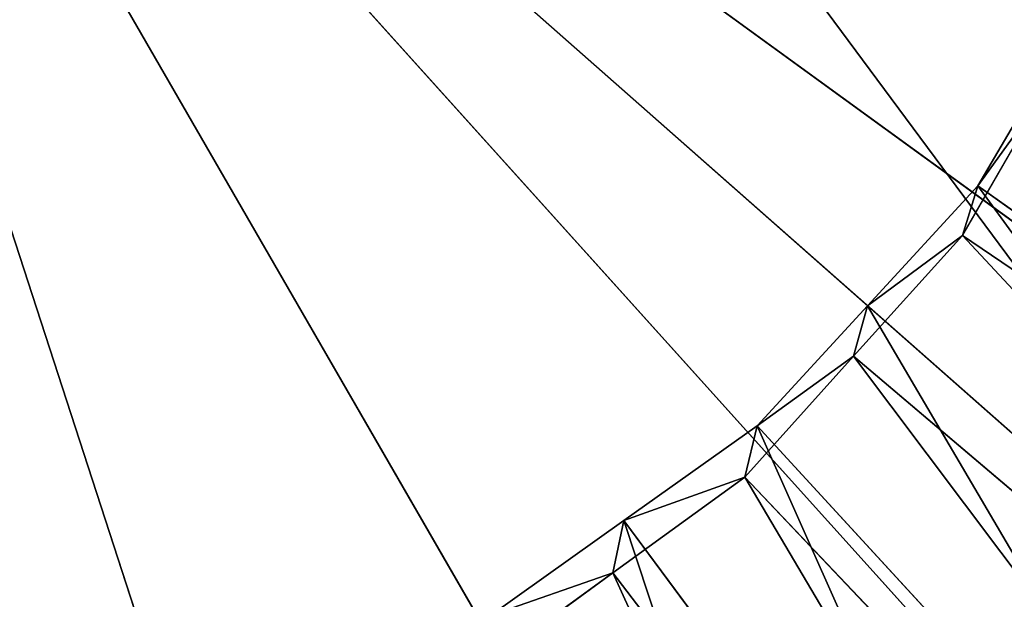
# Model space of a CAD drawing. Extents: x 0 to 22.9, y 0 to 20.5.
# Tile 29 of 233: x 5.572 to 6.145, y 6.312 to 6.65. Entities that reach past the tile are written whole.
import ezdxf

# ---------------------------------------------------------------- set-up
doc = ezdxf.new("R2010")
doc.units = 0
doc.header["$MEASUREMENT"] = 0
doc.layers.get('0').update_dxf_attribs({"color": 13, "linetype": 'CONTINUOUS'})
for name, color, linetype in [('CAST_IRON_-_PLATES_4', 27, 'CONTINUOUS'), ('GALVANIZED_METAL', 252, 'CONTINUOUS'), ('STAINLESS_STEEL', 251, 'CONTINUOUS')]:
    doc.layers.add(name, color=color, linetype=linetype)

# ---------------------------------------------------------------- blocks, each defined once
blk = doc.blocks.new('NGM5458UC_TRADECAD_DXF')
at = {"layer": 'CAST_IRON_-_PLATES_4', "color": 0}
for p in [(6.5207, 6.2627, 3.2809), (6.3243, 6.0446, 3.2809), (6.5207, 6.2627, 3.2809), (6.0869, 5.8721, 3.2809), (6.3243, 6.0446, 3.2809), (5.8188, 5.7528, 3.2809), (6.0869, 5.8721, 3.2809), (5.8188, 5.7528, 3.2809)]:
    blk.add_line(p, (5.385, 7.0879, 3.2809), dxfattribs=at)
at = {"layer": 'STAINLESS_STEEL', "color": 0}
for p, q in [((6.3635, 6.2199, 3.1355), (4.412, 7.942, 3.1355)), ((6.3635, 6.2199, 3.1355), (4.412, 7.942, 3.1355)), ((6.1772, 6.6343, 2.5357), (6.1293, 6.553, 2.5357)), ((6.1772, 6.6343, 2.405), (6.1293, 6.553, 2.405)), ((6.1772, 6.6343, 2.5357), (6.1293, 6.553, 2.5357)), ((6.1772, 6.6343, 2.405), (6.1293, 6.553, 2.405)), ((6.1205, 6.5241, 2.3976), (6.1678, 6.6061, 2.3976)), ((6.1205, 6.5241, 2.3976), (6.1678, 6.6061, 2.3976)), ((6.1293, 6.553, 2.5357), (6.0652, 6.4832, 2.5357)), ((6.1293, 6.553, 2.405), (6.0652, 6.4832, 2.405)), ((6.1293, 6.553, 2.5357), (6.0652, 6.4832, 2.5357)), ((6.1293, 6.553, 2.405), (6.0652, 6.4832, 2.405)), ((6.1293, 6.553, 2.405), (6.1205, 6.5241, 2.3976)), ((6.1293, 6.553, 2.405), (6.1205, 6.5241, 2.3976)), ((6.4821, 6.3018, 2.5532), (6.1293, 6.553, 2.5357)), ((6.4821, 6.3018, 2.5532), (6.1293, 6.553, 2.5357)), ((6.1293, 6.553, 2.5357), (6.1293, 6.553, 2.405)), ((6.1293, 6.553, 2.5357), (6.1293, 6.553, 2.405)), ((6.0571, 6.4538, 2.3976), (6.1205, 6.5241, 2.3976)), ((6.0571, 6.4538, 2.3976), (6.1205, 6.5241, 2.3976)), ((6.1205, 6.5241, 2.3976), (6.7929, 6.0681, 2.3976)), ((6.1205, 6.5241, 2.3976), (6.7929, 6.0681, 2.3976)), ((6.0652, 6.4832, 2.5357), (6.001, 6.4134, 2.5357)), ((6.0652, 6.4832, 2.405), (6.001, 6.4134, 2.405)), ((6.0652, 6.4832, 2.5357), (6.001, 6.4134, 2.5357)), ((6.0652, 6.4832, 2.405), (6.001, 6.4134, 2.405)), ((6.0652, 6.4832, 2.405), (6.0571, 6.4538, 2.3976)), ((6.0652, 6.4832, 2.405), (6.0571, 6.4538, 2.3976)), ((6.3875, 6.1988, 2.5532), (6.0652, 6.4832, 2.5357)), ((6.3875, 6.1988, 2.5532), (6.0652, 6.4832, 2.5357)), ((6.0652, 6.4832, 2.5357), (6.0652, 6.4832, 2.405)), ((6.0652, 6.4832, 2.5357), (6.0652, 6.4832, 2.405)), ((5.9938, 6.3834, 2.3976), (6.0571, 6.4538, 2.3976)), ((5.9938, 6.3834, 2.3976), (6.0571, 6.4538, 2.3976)), ((6.0571, 6.4538, 2.3976), (6.6714, 5.933, 2.3976)), ((6.0571, 6.4538, 2.3976), (6.6714, 5.933, 2.3976)), ((6.001, 6.4134, 2.5357), (5.9235, 6.3582, 2.5357)), ((6.001, 6.4134, 2.405), (5.9235, 6.3582, 2.405)), ((6.001, 6.4134, 2.5357), (5.9235, 6.3582, 2.5357)), ((6.001, 6.4134, 2.405), (5.9235, 6.3582, 2.405)), ((6.001, 6.4134, 2.405), (5.9938, 6.3834, 2.3976)), ((6.001, 6.4134, 2.405), (5.9938, 6.3834, 2.3976)), ((6.2929, 6.0958, 2.5532), (6.001, 6.4134, 2.5357)), ((6.2929, 6.0958, 2.5532), (6.001, 6.4134, 2.5357)), ((6.001, 6.4134, 2.5357), (6.001, 6.4134, 2.405)), ((6.001, 6.4134, 2.5357), (6.001, 6.4134, 2.405)), ((5.9172, 6.3278, 2.3976), (5.9938, 6.3834, 2.3976)), ((5.9172, 6.3278, 2.3976), (5.9938, 6.3834, 2.3976)), ((5.9938, 6.3834, 2.3976), (6.55, 5.7979, 2.3976)), ((5.9938, 6.3834, 2.3976), (6.55, 5.7979, 2.3976)), ((5.9235, 6.3582, 2.5357), (5.846, 6.303, 2.5357)), ((5.9235, 6.3582, 2.405), (5.846, 6.303, 2.405)), ((5.9235, 6.3582, 2.5357), (5.846, 6.303, 2.5357)), ((5.9235, 6.3582, 2.405), (5.846, 6.303, 2.405)), ((5.9235, 6.3582, 2.405), (5.9172, 6.3278, 2.3976)), ((5.9235, 6.3582, 2.405), (5.9172, 6.3278, 2.3976)), ((6.1785, 6.0144, 2.5532), (5.9235, 6.3582, 2.5357)), ((6.1785, 6.0144, 2.5532), (5.9235, 6.3582, 2.5357)), ((5.9235, 6.3582, 2.5357), (5.9235, 6.3582, 2.405)), ((5.9235, 6.3582, 2.5357), (5.9235, 6.3582, 2.405)), ((5.8406, 6.2721, 2.3976), (5.9172, 6.3278, 2.3976)), ((5.8406, 6.2721, 2.3976), (5.9172, 6.3278, 2.3976)), ((5.9172, 6.3278, 2.3976), (6.4031, 5.6911, 2.3976)), ((5.9172, 6.3278, 2.3976), (6.4031, 5.6911, 2.3976))]:
    blk.add_line(p, q, dxfattribs=at)
at = {"layer": 'CAST_IRON_-_PLATES_4', "color": 0}
mesh = blk.add_polyface(dxfattribs=at)
corners = [(6.7581, 6.796, 3.2809), (6.6674, 6.5169, 3.2809), (5.385, 7.0879, 3.2809)]
mesh.append_faces([[corners[k] for k in face] for face in [(0, 1, 2)]], dxfattribs={"color": 0})
mesh = blk.add_polyface(dxfattribs=at)
corners = [(6.6674, 6.5169, 3.2809), (6.5207, 6.2627, 3.2809), (5.385, 7.0879, 3.2809)]
mesh.append_faces([[corners[k] for k in face] for face in [(0, 1, 2)]], dxfattribs={"color": 0})
mesh = blk.add_polyface(dxfattribs=at)
corners = [(6.5207, 6.2627, 3.2809), (6.3243, 6.0446, 3.2809), (5.385, 7.0879, 3.2809)]
mesh.append_faces([[corners[k] for k in face] for face in [(0, 1, 2)]], dxfattribs={"color": 0})
mesh = blk.add_polyface(dxfattribs=at)
corners = [(6.3243, 6.0446, 3.2809), (6.0869, 5.8721, 3.2809), (5.385, 7.0879, 3.2809)]
mesh.append_faces([[corners[k] for k in face] for face in [(0, 1, 2)]], dxfattribs={"color": 0})
mesh = blk.add_polyface(dxfattribs=at)
corners = [(6.0869, 5.8721, 3.2809), (5.8188, 5.7528, 3.2809), (5.385, 7.0879, 3.2809)]
mesh.append_faces([[corners[k] for k in face] for face in [(0, 1, 2)]], dxfattribs={"color": 0})
mesh = blk.add_polyface(dxfattribs=at)
corners = [(5.8188, 5.7528, 3.2809), (5.5317, 5.6917, 3.2809), (5.385, 7.0879, 3.2809)]
mesh.append_faces([[corners[k] for k in face] for face in [(0, 1, 2)]], dxfattribs={"color": 0})
at = {"layer": 'GALVANIZED_METAL', "color": 0}
mesh = blk.add_polyface(dxfattribs=at)
corners = [(22.2899, 0.579), (0.6671, 18.884), (0.6671, 0.9145), (22.2899, 18.884)]
mesh.append_faces([[corners[k] for k in face] for face in [(0, 1, 2), (1, 0, 3)]], dxfattribs={"vtx0": -1, "color": 0})
at = {"layer": 'STAINLESS_STEEL', "color": 0}
mesh = blk.add_polyface(dxfattribs=at)
corners = [(10.9712, 19.4002, 1.9807), (10.3994, 4.0945, 1.9807), (1.0824, 19.4007, 1.9807), (10.9712, 4.6528, 1.9807)]
mesh.append_faces([[corners[k] for k in face] for face in [(0, 1, 2), (1, 0, 3)]], dxfattribs={"vtx0": -1, "color": 0})
mesh = blk.add_polyface(dxfattribs=at)
corners = [(10.3994, 4.0945, 1.9807), (1.0824, 4.0945, 1.9807), (1.0824, 19.4007, 1.9807)]
mesh.append_faces([[corners[k] for k in face] for face in [(0, 1, 2)]], dxfattribs={"color": 0})
mesh = blk.add_polyface(dxfattribs=at)
corners = [(5.3877, 8.3677, 3.1355), (6.5249, 6.4375, 3.1355), (4.8537, 8.2565, 3.1355), (5.9218, 8.2565, 3.1355)]
mesh.append_faces([[corners[k] for k in face] for face in [(0, 1, 2), (1, 0, 3)]], dxfattribs={"vtx0": -1, "color": 0})
mesh = blk.add_polyface(dxfattribs=at)
corners = [(4.8537, 8.2565, 3.1355), (6.3635, 6.2199, 3.1355), (4.412, 7.942, 3.1355), (6.5249, 6.4375, 3.1355)]
mesh.append_faces([[corners[k] for k in face] for face in [(0, 1, 2), (1, 0, 3)]], dxfattribs={"vtx0": -1, "color": 0})
mesh = blk.add_polyface(dxfattribs=at)
corners = [(6.3635, 7.942, 3.1355), (6.5249, 6.4375, 3.1355), (5.9218, 8.2565, 3.1355), (6.6936, 7.2154, 3.1355)]
mesh.append_faces([[corners[k] for k in face] for face in [(0, 1, 2), (1, 0, 3)]], dxfattribs={"vtx0": -1, "color": 0})
mesh = blk.add_polyface(dxfattribs=at)
corners = [(6.3635, 6.2199, 3.1355), (5.3877, 5.7941, 3.1355), (4.412, 7.942, 3.1355), (5.9218, 5.9054, 3.1355)]
mesh.append_faces([[corners[k] for k in face] for face in [(0, 1, 2), (1, 0, 3)]], dxfattribs={"vtx0": -1, "color": 0})
mesh = blk.add_polyface(dxfattribs=at)
corners = [(6.1293, 6.553, 2.405), (6.1678, 6.6061, 2.3976), (6.1205, 6.5241, 2.3976), (6.1772, 6.6343, 2.405)]
mesh.append_faces([[corners[k] for k in face] for face in [(0, 1, 2), (1, 0, 3)]], dxfattribs={"vtx0": -1, "color": 0})
mesh = blk.add_polyface(dxfattribs=at)
corners = [(6.4821, 6.3018, 2.5532), (6.1772, 6.6343, 2.5357), (6.1293, 6.553, 2.5357), (6.5528, 6.4218, 2.5532)]
mesh.append_faces([[corners[k] for k in face] for face in [(0, 1, 2), (1, 0, 3)]], dxfattribs={"vtx0": -1, "color": 0})
mesh = blk.add_polyface(dxfattribs=at)
corners = [(6.1772, 6.6343, 2.5357), (6.1293, 6.553, 2.405), (6.1293, 6.553, 2.5357), (6.1772, 6.6343, 2.405)]
mesh.append_faces([[corners[k] for k in face] for face in [(0, 1, 2), (1, 0, 3)]], dxfattribs={"vtx0": -1, "color": 0})
mesh = blk.add_polyface(dxfattribs=at)
corners = [(6.1678, 6.6061, 2.3976), (6.7929, 6.0681, 2.3976), (6.1205, 6.5241, 2.3976), (6.8837, 6.2256, 2.3976)]
mesh.append_faces([[corners[k] for k in face] for face in [(0, 1, 2), (1, 0, 3)]], dxfattribs={"vtx0": -1, "color": 0})
mesh = blk.add_polyface(dxfattribs=at)
corners = [(6.0652, 6.4832, 2.405), (6.1205, 6.5241, 2.3976), (6.0571, 6.4538, 2.3976), (6.1293, 6.553, 2.405)]
mesh.append_faces([[corners[k] for k in face] for face in [(0, 1, 2), (1, 0, 3)]], dxfattribs={"vtx0": -1, "color": 0})
mesh = blk.add_polyface(dxfattribs=at)
corners = [(6.3875, 6.1988, 2.5532), (6.1293, 6.553, 2.5357), (6.0652, 6.4832, 2.5357), (6.4821, 6.3018, 2.5532)]
mesh.append_faces([[corners[k] for k in face] for face in [(0, 1, 2), (1, 0, 3)]], dxfattribs={"vtx0": -1, "color": 0})
mesh = blk.add_polyface(dxfattribs=at)
corners = [(6.1293, 6.553, 2.5357), (6.0652, 6.4832, 2.405), (6.0652, 6.4832, 2.5357), (6.1293, 6.553, 2.405)]
mesh.append_faces([[corners[k] for k in face] for face in [(0, 1, 2), (1, 0, 3)]], dxfattribs={"vtx0": -1, "color": 0})
mesh = blk.add_polyface(dxfattribs=at)
corners = [(6.1205, 6.5241, 2.3976), (6.6714, 5.933, 2.3976), (6.0571, 6.4538, 2.3976), (6.7929, 6.0681, 2.3976)]
mesh.append_faces([[corners[k] for k in face] for face in [(0, 1, 2), (1, 0, 3)]], dxfattribs={"vtx0": -1, "color": 0})
mesh = blk.add_polyface(dxfattribs=at)
corners = [(6.001, 6.4134, 2.405), (6.0571, 6.4538, 2.3976), (5.9938, 6.3834, 2.3976), (6.0652, 6.4832, 2.405)]
mesh.append_faces([[corners[k] for k in face] for face in [(0, 1, 2), (1, 0, 3)]], dxfattribs={"vtx0": -1, "color": 0})
mesh = blk.add_polyface(dxfattribs=at)
corners = [(6.2929, 6.0958, 2.5532), (6.0652, 6.4832, 2.5357), (6.001, 6.4134, 2.5357), (6.3875, 6.1988, 2.5532)]
mesh.append_faces([[corners[k] for k in face] for face in [(0, 1, 2), (1, 0, 3)]], dxfattribs={"vtx0": -1, "color": 0})
mesh = blk.add_polyface(dxfattribs=at)
corners = [(6.0652, 6.4832, 2.5357), (6.001, 6.4134, 2.405), (6.001, 6.4134, 2.5357), (6.0652, 6.4832, 2.405)]
mesh.append_faces([[corners[k] for k in face] for face in [(0, 1, 2), (1, 0, 3)]], dxfattribs={"vtx0": -1, "color": 0})
mesh = blk.add_polyface(dxfattribs=at)
corners = [(6.0571, 6.4538, 2.3976), (6.55, 5.7979, 2.3976), (5.9938, 6.3834, 2.3976), (6.6714, 5.933, 2.3976)]
mesh.append_faces([[corners[k] for k in face] for face in [(0, 1, 2), (1, 0, 3)]], dxfattribs={"vtx0": -1, "color": 0})
mesh = blk.add_polyface(dxfattribs=at)
corners = [(5.9235, 6.3582, 2.405), (5.9938, 6.3834, 2.3976), (5.9172, 6.3278, 2.3976), (6.001, 6.4134, 2.405)]
mesh.append_faces([[corners[k] for k in face] for face in [(0, 1, 2), (1, 0, 3)]], dxfattribs={"vtx0": -1, "color": 0})
mesh = blk.add_polyface(dxfattribs=at)
corners = [(6.1785, 6.0144, 2.5532), (6.001, 6.4134, 2.5357), (5.9235, 6.3582, 2.5357), (6.2929, 6.0958, 2.5532)]
mesh.append_faces([[corners[k] for k in face] for face in [(0, 1, 2), (1, 0, 3)]], dxfattribs={"vtx0": -1, "color": 0})
mesh = blk.add_polyface(dxfattribs=at)
corners = [(5.9235, 6.3582, 2.5357), (6.001, 6.4134, 2.405), (5.9235, 6.3582, 2.405), (6.001, 6.4134, 2.5357)]
mesh.append_faces([[corners[k] for k in face] for face in [(0, 1, 2), (1, 0, 3)]], dxfattribs={"vtx0": -1, "color": 0})
mesh = blk.add_polyface(dxfattribs=at)
corners = [(5.9938, 6.3834, 2.3976), (6.4031, 5.6911, 2.3976), (5.9172, 6.3278, 2.3976), (6.55, 5.7979, 2.3976)]
mesh.append_faces([[corners[k] for k in face] for face in [(0, 1, 2), (1, 0, 3)]], dxfattribs={"vtx0": -1, "color": 0})
mesh = blk.add_polyface(dxfattribs=at)
corners = [(5.846, 6.303, 2.405), (5.9172, 6.3278, 2.3976), (5.8406, 6.2721, 2.3976), (5.9235, 6.3582, 2.405)]
mesh.append_faces([[corners[k] for k in face] for face in [(0, 1, 2), (1, 0, 3)]], dxfattribs={"vtx0": -1, "color": 0})
mesh = blk.add_polyface(dxfattribs=at)
corners = [(6.0641, 5.9329, 2.5532), (5.9235, 6.3582, 2.5357), (5.846, 6.303, 2.5357), (6.1785, 6.0144, 2.5532)]
mesh.append_faces([[corners[k] for k in face] for face in [(0, 1, 2), (1, 0, 3)]], dxfattribs={"vtx0": -1, "color": 0})
mesh = blk.add_polyface(dxfattribs=at)
corners = [(5.846, 6.303, 2.5357), (5.9235, 6.3582, 2.405), (5.846, 6.303, 2.405), (5.9235, 6.3582, 2.5357)]
mesh.append_faces([[corners[k] for k in face] for face in [(0, 1, 2), (1, 0, 3)]], dxfattribs={"vtx0": -1, "color": 0})
mesh = blk.add_polyface(dxfattribs=at)
corners = [(5.9172, 6.3278, 2.3976), (6.2562, 5.5842, 2.3976), (5.8406, 6.2721, 2.3976), (6.4031, 5.6911, 2.3976)]
mesh.append_faces([[corners[k] for k in face] for face in [(0, 1, 2), (1, 0, 3)]], dxfattribs={"vtx0": -1, "color": 0})

msp = doc.modelspace()

# ---------------------------------------------------------------- block references
at = {"color": 0}
msp.add_blockref('NGM5458UC_TRADECAD_DXF', (0, 0), dxfattribs=at)

doc.saveas('drawing.dxf')
